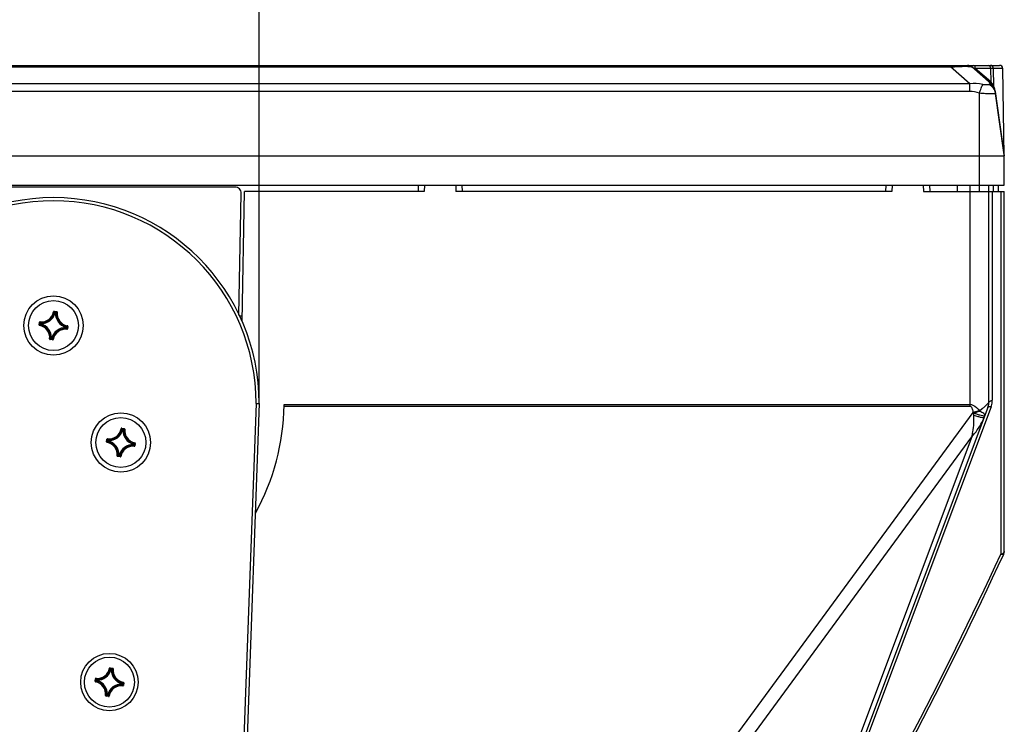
# Model space of a CAD drawing. Header units: millimetres. Extents: x 0 to 420, y 0 to 297.
# Tile 127 of 140: x 230 to 262, y 218 to 241. Entities that reach past the tile are written whole.
import ezdxf

# ---------------------------------------------------------------- set-up
doc = ezdxf.new("R2010")
doc.units = ezdxf.units.MM
doc.header["$LTSCALE"] = 23.1
doc.layers.get('0').update_dxf_attribs({"linetype": 'CONTINUOUS'})
for name, color, linetype in [('02___PRT_ALL_AXES', 7, 'CONTINUOUS'), ('AXES', 7, 'CONTINUOUS'), ('DIM_PILOTEES', 7, 'CONTINUOUS')]:
    doc.layers.add(name, color=color, linetype=linetype)
doc.styles.get("Standard").update_dxf_attribs({"font": 'txt', "width": 0.7})
doc.dimstyles.new('DIMSTYLE_5', dxfattribs={"dimtxt": 2.5, "dimasz": 3.5, "dimexe": 2, "dimexo": 0, "dimtad": 1, "dimlfac": 5, "dimdsep": 46, "dimtxsty": 'Standard', "dimblk": '_FILLED', "dimblk1": '_FILLED', "dimblk2": '_FILLED', "dimcen": 0.09, "dimazin": 2, "dimtp": 0.3, "dimtm": 0.3, "dimtfac": 1, "dimtofl": 0, "dimtmove": 0, "dimatfit": 3, "dimldrblk": '_FILLED', "dimfxl": 0, "dimtolj": 1, "dimarcsym": 0})

# ---------------------------------------------------------------- blocks, each defined once
blk = doc.blocks.new('_FILLED')
at = {"color": 0, "linetype": 'ByBlock'}
blk.add_solid([(0, 0), (-1, 0.1429), (-1, -0.1429)], dxfattribs=at)
blk = doc.blocks.new('*D11')
at = {"layer": 'DIM_PILOTEES', "color": 2, "linetype": 'Continuous'}
for p, q in [((224.419, 228.581), (224.419, 251.421)), ((237.619, 228.581), (237.619, 251.421)), ((224.419, 249.421), (231.019, 249.421)), ((237.619, 249.421), (231.019, 249.421))]:
    blk.add_line(p, q, dxfattribs=at)
at = {"layer": 'DIM_PILOTEES', "color": 2, "linetype": 'Continuous', "xscale": 3.5, "yscale": 3.5, "zscale": 3.5, "rotation": 180}
blk.add_blockref('_FILLED', (224.419, 249.421), dxfattribs=at)
at = {"layer": 'DIM_PILOTEES', "color": 2, "linetype": 'Continuous', "xscale": 3.5, "yscale": 3.5, "zscale": 3.5}
blk.add_blockref('_FILLED', (237.619, 249.421), dxfattribs=at)
at = {"layer": 'DIM_PILOTEES', "color": 2, "linetype": 'Continuous', "insert": (231.019, 252.546), "char_height": 2.5, "width": 5.89286, "attachment_point": 2, "line_spacing_factor": 0.9}
blk.add_mtext('{\\ftxt;\\W0.0001;\\H0.0001;\\~}{\\ftxt;\\W1.5714285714;\\H2.5; }{\\ftxt;\\W0.0001;\\H0.0001;\\~}', dxfattribs=at)

msp = doc.modelspace()

# ---------------------------------------------------------------- linework, layer by layer
at = {"color": 7, "linetype": 'Continuous'}
for p, q in [((200.6678, 239.4205), (261.37, 239.4205)), ((259.79, 239.4205), (259.79, 239.3715)), ((202.2478, 239.3715), (259.79, 239.3715)), ((260.413, 238.83), (259.79, 239.3715)), ((261.0953, 238.83), (260.4723, 239.3715)), ((261.076, 239.3223), (260.5892, 239.3223)), ((261.0822, 238.8937), (260.5892, 239.3223)), ((261.076, 239.3223), (261.0822, 238.8937)), ((261.47, 239.3223), (261.166, 239.3223)), ((261.166, 239.3223), (261.1741, 238.7573)), ((261.5188, 236.5242), (261.47, 239.3223)), ((260.413, 238.83), (201.6249, 238.83)), ((260.413, 238.5838), (260.413, 238.83)), ((261.0995, 238.8742), (261.0822, 238.8937)), ((260.413, 238.5838), (201.6249, 238.5838)), ((260.7189, 235.3805), (260.7189, 238.5261)), ((261.2289, 238.5838), (261.5189, 236.5205)), ((261.5143, 236.5566), (261.2309, 238.5911)), ((261.5188, 236.5242), (261.5143, 236.5566)), ((200.5189, 236.5205), (261.5189, 236.5205)), ((261.5189, 235.5805), (261.5189, 236.5205)), ((200.5189, 235.5805), (261.5189, 235.5805)), ((237.069, 231.2067), (237.1486, 235.3805)), ((242.9148, 235.3805), (237.1486, 235.3805)), ((242.7216, 235.5805), (242.7147, 235.3805)), ((242.9218, 235.5805), (242.9148, 235.3805)), ((243.9215, 235.5805), (243.9285, 235.3805)), ((257.912, 235.3805), (243.9285, 235.3805)), ((244.1217, 235.5781), (244.1286, 235.3805)), ((257.7189, 235.5805), (257.7119, 235.3805)), ((257.919, 235.5805), (257.912, 235.3805)), ((258.9188, 235.5805), (258.9258, 235.3805)), ((258.9258, 235.3805), (261.5189, 235.3805)), ((259.119, 235.5781), (259.1259, 235.3805)), ((260.0189, 235.3805), (260.0189, 235.5805)), ((260.4189, 228.5), (260.4189, 235.5805)), ((261.0189, 228.5987), (261.0189, 235.5805)), ((261.1344, 235.3805), (261.1344, 228.6906)), ((261.1712, 235.4539), (261.169, 235.5805)), ((261.1724, 235.3805), (261.1712, 235.4539)), ((261.319, 235.5777), (261.3259, 235.3805)), ((261.4034, 235.3805), (261.4034, 223.7469)), ((261.5189, 223.8388), (261.5189, 235.3805)), ((231.0235, 231.5243), (231.0333, 231.5226)), ((231.046, 231.5406), (231.0446, 231.5307)), ((231.0446, 231.5307), (231.1225, 231.5194)), ((231.046, 231.5406), (231.124, 231.5293)), ((231.124, 231.5293), (231.1225, 231.5194)), ((231.1409, 231.5072), (231.131, 231.5084)), ((230.5589, 231.1076), (230.5702, 231.1856)), ((230.5687, 231.1062), (230.58, 231.1842)), ((230.5702, 231.1856), (230.58, 231.1842)), ((230.5923, 231.2025), (230.5911, 231.1926)), ((231.0694, 231.4833), (231.0597, 231.4857)), ((231.0694, 231.4833), (231.0708, 231.4932)), ((231.0694, 231.4833), (231.0852, 231.481)), ((231.0708, 231.4932), (231.0867, 231.4909)), ((231.0853, 231.481), (231.0867, 231.4909)), ((231.0853, 231.481), (231.0952, 231.4805)), ((237.0723, 231.3805), (236.9868, 231.3805)), ((237.0704, 231.2805), (237.0341, 231.2805)), ((230.5589, 231.1076), (230.5687, 231.1062)), ((230.5752, 231.0851), (230.5769, 231.095)), ((230.6063, 231.1324), (230.6086, 231.1483)), ((230.6161, 231.131), (230.6063, 231.1324)), ((230.6184, 231.1469), (230.6086, 231.1483)), ((230.6161, 231.131), (230.6137, 231.1213)), ((230.6161, 231.131), (230.6184, 231.1469)), ((230.6184, 231.1469), (230.6189, 231.1569)), ((231.4194, 231.0142), (231.4189, 231.0042)), ((231.4217, 231.03), (231.4194, 231.0142)), ((231.4194, 231.0142), (231.4292, 231.0127)), ((231.4217, 231.0301), (231.4241, 231.0398)), ((231.4217, 231.0301), (231.4315, 231.0287)), ((231.4315, 231.0287), (231.4292, 231.0127)), ((231.4456, 230.9586), (231.4467, 230.9685)), ((231.4691, 231.0549), (231.4578, 230.9769)), ((231.4676, 230.9755), (231.4578, 230.9769)), ((231.4626, 231.0759), (231.4609, 231.0661)), ((231.479, 231.0534), (231.4676, 230.9755)), ((231.479, 231.0534), (231.4691, 231.0549)), ((230.8969, 230.6539), (230.9068, 230.6527)), ((230.9139, 230.6318), (230.9153, 230.6417)), ((230.9918, 230.6205), (230.9139, 230.6318)), ((230.9932, 230.6303), (230.9153, 230.6417)), ((230.9525, 230.6801), (230.9426, 230.6805)), ((230.9525, 230.6801), (230.9511, 230.6702)), ((230.967, 230.6679), (230.9511, 230.6702)), ((230.9684, 230.6778), (230.9526, 230.6801)), ((230.9685, 230.6778), (230.967, 230.6679)), ((230.9685, 230.6778), (230.9781, 230.6754)), ((230.9918, 230.6205), (230.9932, 230.6303)), ((231.0143, 230.6368), (231.0045, 230.6385)), ((237.5189, 228.583), (236.3582, 196.7569)), ((237.6189, 228.5805), (236.4581, 196.7533)), ((237.5189, 228.5824), (237.6189, 228.5805)), ((238.4176, 228.5), (260.4189, 228.5)), ((238.4184, 228.5523), (260.4189, 228.5523)), ((260.9933, 228.458), (254.7754, 211.9102)), ((261.096, 228.4796), (254.8619, 211.8886)), ((260.808, 228.4117), (260.7263, 228.3391)), ((260.808, 228.4117), (260.7263, 228.3391)), ((248.5221, 211.9544), (260.5187, 228.2972)), ((260.5355, 228.2767), (260.6265, 228.2465)), ((233.1886, 227.7743), (233.1984, 227.7726)), ((233.2111, 227.7906), (233.2096, 227.7807)), ((233.2096, 227.7807), (233.2876, 227.7694)), ((233.2111, 227.7906), (233.289, 227.7793)), ((233.2344, 227.7333), (233.2248, 227.7357)), ((233.2344, 227.7333), (233.2359, 227.7432)), ((233.2345, 227.7333), (233.2503, 227.731)), ((233.2359, 227.7432), (233.2518, 227.7409)), ((233.2503, 227.731), (233.2518, 227.7409)), ((233.2503, 227.731), (233.2603, 227.7305)), ((233.289, 227.7793), (233.2876, 227.7694)), ((233.3059, 227.7572), (233.296, 227.7584)), ((232.7239, 227.3576), (232.7353, 227.4356)), ((232.7338, 227.3562), (232.7451, 227.4342)), ((232.7353, 227.4356), (232.7451, 227.4342)), ((232.7573, 227.4525), (232.7561, 227.4426)), ((232.7713, 227.3824), (232.7737, 227.3983)), ((232.7835, 227.3969), (232.7737, 227.3983)), ((232.7812, 227.381), (232.7835, 227.3969)), ((232.7835, 227.3969), (232.784, 227.4069)), ((248.9989, 211.8761), (260.4763, 227.5116)), ((260.4763, 227.5116), (254.6012, 211.8761)), ((232.7239, 227.3576), (232.7338, 227.3562)), ((232.7403, 227.3351), (232.7419, 227.345)), ((232.7812, 227.381), (232.7713, 227.3824)), ((232.7812, 227.381), (232.7788, 227.3713)), ((233.5844, 227.2642), (233.584, 227.2542)), ((233.5867, 227.28), (233.5844, 227.2642)), ((233.5844, 227.2642), (233.5943, 227.2627)), ((233.5867, 227.2801), (233.5892, 227.2898)), ((233.5867, 227.2801), (233.5966, 227.2787)), ((233.5966, 227.2787), (233.5943, 227.2627)), ((233.6106, 227.2086), (233.6118, 227.2185)), ((233.6342, 227.3049), (233.6228, 227.2269)), ((233.6327, 227.2255), (233.6228, 227.2269)), ((233.6277, 227.3259), (233.626, 227.3161)), ((233.644, 227.3034), (233.6327, 227.2255)), ((233.644, 227.3034), (233.6342, 227.3049)), ((233.062, 226.9039), (233.0719, 226.9027)), ((233.0789, 226.8818), (233.0804, 226.8917)), ((233.1569, 226.8705), (233.0789, 226.8818)), ((233.1583, 226.8803), (233.0804, 226.8917)), ((233.1176, 226.9301), (233.1077, 226.9305)), ((233.1176, 226.9301), (233.1162, 226.9202)), ((233.1321, 226.9179), (233.1162, 226.9202)), ((233.1335, 226.9278), (233.1176, 226.9301)), ((233.1335, 226.9278), (233.1321, 226.9179)), ((233.1335, 226.9278), (233.1432, 226.9254)), ((233.1569, 226.8705), (233.1583, 226.8803)), ((233.1794, 226.8868), (233.1695, 226.8885)), ((232.8189, 220.0943), (232.8287, 220.0926)), ((232.8414, 220.1106), (232.84, 220.1007)), ((232.84, 220.1007), (232.9179, 220.0894)), ((232.8414, 220.1106), (232.9194, 220.0993)), ((232.847, 220.0673), (232.8551, 220.0557)), ((232.8648, 220.0533), (232.8551, 220.0557)), ((232.8646, 220.0656), (232.8662, 220.0632)), ((232.8648, 220.0533), (232.8662, 220.0632)), ((232.8648, 220.0533), (232.8806, 220.051)), ((232.8662, 220.0632), (232.8821, 220.0609)), ((232.8807, 220.051), (232.8821, 220.0609)), ((232.8807, 220.051), (232.8906, 220.0505)), ((232.8854, 220.0635), (232.8821, 220.0609)), ((232.9194, 220.0993), (232.9179, 220.0894)), ((232.9363, 220.0772), (232.9264, 220.0784)), ((232.3543, 219.6776), (232.3656, 219.7556)), ((232.3543, 219.6776), (232.3641, 219.6762)), ((232.3641, 219.6762), (232.3754, 219.7542)), ((232.3656, 219.7556), (232.3754, 219.7542)), ((232.3706, 219.6551), (232.3723, 219.665)), ((232.3877, 219.7725), (232.3865, 219.7626)), ((232.3975, 219.6832), (232.4091, 219.6913)), ((232.3993, 219.7008), (232.4017, 219.7024)), ((232.4013, 219.7216), (232.404, 219.7183)), ((232.4017, 219.7024), (232.404, 219.7183)), ((232.4115, 219.701), (232.4017, 219.7024)), ((232.4138, 219.7169), (232.404, 219.7183)), ((232.4115, 219.701), (232.4091, 219.6913)), ((232.4115, 219.701), (232.4138, 219.7169)), ((232.4138, 219.7169), (232.4143, 219.7269)), ((233.2148, 219.5842), (233.2143, 219.5742)), ((233.2171, 219.6), (233.2148, 219.5842)), ((233.2148, 219.5842), (233.2246, 219.5827)), ((233.2171, 219.6001), (233.2195, 219.6098)), ((233.2171, 219.6001), (233.2269, 219.5987)), ((233.2311, 219.6178), (233.2195, 219.6098)), ((233.2269, 219.5987), (233.2246, 219.5827)), ((233.2273, 219.5795), (233.2246, 219.5827)), ((233.2294, 219.6003), (233.2269, 219.5987)), ((233.241, 219.5286), (233.2421, 219.5385)), ((233.2645, 219.6249), (233.2532, 219.5469)), ((233.263, 219.5455), (233.2532, 219.5469)), ((233.258, 219.6459), (233.2563, 219.6361)), ((233.2744, 219.6234), (233.263, 219.5455)), ((233.2744, 219.6234), (233.2645, 219.6249)), ((232.6923, 219.2239), (232.7022, 219.2227)), ((232.7093, 219.2018), (232.7107, 219.2117)), ((232.7872, 219.1905), (232.7093, 219.2018)), ((232.7886, 219.2003), (232.7107, 219.2117)), ((232.7479, 219.2501), (232.738, 219.2505)), ((232.7433, 219.2375), (232.7465, 219.2402)), ((232.7479, 219.2501), (232.7465, 219.2402)), ((232.7624, 219.2379), (232.7465, 219.2402)), ((232.7638, 219.2478), (232.748, 219.2501)), ((232.7639, 219.2478), (232.7624, 219.2379)), ((232.7641, 219.2355), (232.7624, 219.2379)), ((232.7639, 219.2478), (232.7735, 219.2454)), ((232.7816, 219.2338), (232.7735, 219.2454)), ((232.7872, 219.1905), (232.7886, 219.2003)), ((232.8097, 219.2068), (232.7999, 219.2085))]:
    msp.add_line(p, q, dxfattribs=at)
msp.add_lwpolyline([(260.7184, 228.3495), (260.7206, 228.3472), (260.7226, 228.3447), (260.7245, 228.342), (260.7263, 228.3391)], dxfattribs=at)
for centre, radius in [((231.0189, 231.0805), 0.95), ((233.184, 227.3305), 0.95), ((232.8143, 219.6505), 0.92)]:
    msp.add_circle(centre, radius, dxfattribs=at)
for centre, radius, start, end in [((260.3411, 239.2205), 0.2, 49, 90), ((261.37, 239.3205), 0.1, 1, 90), ((260.8328, 238.5281), 0.4, 8, 49), ((260.7876, 238.5977), 0.4168, 38.36347, 41.55102), ((260.7747, 238.5875), 0.4333, 35.53787, 38.36589), ((260.7737, 238.528), 0.4614, 27.94715, 29.79597), ((260.7725, 238.5274), 0.4627, 20.64765, 27.94104), ((260.7718, 238.5272), 0.4634, 11.6027, 20.64413), ((260.7705, 238.5269), 0.4648, 7.93426, 11.60294), ((231.0191, 228.5804), 6.6001, 0.00147, 179.99853), ((231.0191, 228.5804), 6.5, 0.023, 179.97731), ((230.6384, 231.5906), 0.4008, 263.22653, 350.22441), ((230.6384, 231.5906), 0.3908, 263.22599, 350.22434), ((230.0774, 230.8109), 1.1917, 34.48692, 36.66507), ((230.0439, 230.8046), 1.2364, 33.84213, 35.96464), ((231.8749, 230.5383), 1.2364, 127.48628, 129.60884), ((231.8447, 230.5538), 1.1919, 126.786, 128.9639), ((231.1211, 231.5095), 0.0199, 353.27409, 81.75516), ((231.529, 231.4611), 0.4008, 173.22653, 260.22441), ((231.529, 231.4611), 0.3908, 173.2266, 260.22435), ((231.5611, 231.9366), 1.2364, 217.48628, 219.60884), ((231.5456, 231.9063), 1.1919, 216.786, 218.9639), ((230.6384, 231.5906), 0.4442, 267.43097, 346.02018), ((230.6384, 231.5906), 0.4342, 267.43136, 346.01958), ((231.529, 231.4611), 0.4442, 177.43097, 256.02019), ((231.0852, 231.4809), 0.0101, 357.89247, 81.26432), ((231.529, 231.4611), 0.4342, 177.43136, 256.01958), ((230.5785, 231.1048), 0.0199, 171.65082, 260.2867), ((231.2948, 230.1055), 1.2364, 123.84213, 125.96464), ((230.5088, 230.7), 0.3908, 353.22661, 80.22434), ((231.2885, 230.139), 1.1917, 124.48692, 126.66507), ((230.5088, 230.7), 0.4008, 353.22653, 80.22441), ((230.5088, 230.7), 0.4342, 357.43137, 76.01958), ((230.5088, 230.7), 0.4442, 357.4309, 76.0201), ((231.3995, 230.5705), 0.4442, 87.43096, 166.02018), ((231.3995, 230.5705), 0.4342, 87.43136, 166.01958), ((231.3995, 230.5705), 0.4008, 83.22653, 170.22441), ((231.3995, 230.5705), 0.3908, 83.2266, 170.22434), ((230.4922, 230.2547), 1.1919, 36.786, 38.9639), ((230.7493, 232.0221), 1.1917, 304.48692, 306.66507), ((231.4216, 231.03), 0.0101, 352.18663, 75.55848), ((230.4767, 230.2245), 1.2364, 37.48628, 39.60884), ((230.743, 232.0556), 1.2364, 303.84213, 305.96464), ((231.4592, 231.0563), 0.0199, 351.68729, 80.19747), ((230.1932, 231.6072), 1.1917, 306.78588, 308.96403), ((230.1629, 231.6228), 1.2364, 307.48631, 309.60881), ((231.9939, 231.3565), 1.2364, 213.84213, 215.96464), ((231.9604, 231.3501), 1.1917, 214.48692, 216.66507), ((230.9947, 230.6402), 0.0199, 261.6491, 350.29097), ((260.5308, 228.6912), 0.6036, 342.23605, 359.94607), ((231.0189, 228.6405), 7.4, 331.11825, 359.11341), ((231.0032, 228.6407), 7.4157, 359.11373, 359.31631), ((260.6189, 228.5987), 0.4, 339.40591, 360), ((260.5343, 228.6906), 0.6001, 339.40701, 342.18301), ((261.6035, 229.1626), 1.3877, 218.58101, 219.62748), ((232.8034, 227.8406), 0.4008, 263.22653, 350.22441), ((232.8034, 227.8406), 0.3908, 263.22599, 350.22434), ((232.8034, 227.8406), 0.4442, 267.43097, 346.02018), ((232.8034, 227.8406), 0.4342, 267.43136, 346.01958), ((232.2425, 227.0609), 1.1917, 34.48692, 36.66507), ((232.2089, 227.0546), 1.2364, 33.84213, 35.96464), ((233.694, 227.7111), 0.4442, 177.43097, 256.02019), ((234.04, 226.7883), 1.2364, 127.48628, 129.60884), ((233.2502, 227.7309), 0.0101, 357.89247, 81.26432), ((233.694, 227.7111), 0.4342, 177.43136, 256.01958), ((234.0098, 226.8038), 1.1919, 126.786, 128.9639), ((233.2862, 227.7595), 0.0199, 353.27409, 81.75516), ((233.694, 227.7111), 0.4008, 173.22653, 260.22441), ((233.694, 227.7111), 0.3908, 173.2266, 260.22435), ((233.7262, 228.1866), 1.2364, 217.48628, 219.60884), ((233.7107, 228.1563), 1.1919, 216.786, 218.9639), ((232.7436, 227.3548), 0.0199, 171.65082, 260.2867), ((233.4599, 226.3555), 1.2364, 123.84213, 125.96464), ((232.6739, 226.95), 0.3908, 353.22661, 80.22434), ((233.4536, 226.389), 1.1917, 124.48692, 126.66507), ((232.6739, 226.95), 0.4008, 353.22653, 80.22441), ((232.6739, 226.95), 0.4342, 357.43137, 76.01958), ((232.6739, 226.95), 0.4442, 357.4309, 76.0201), ((233.5645, 226.8205), 0.4442, 87.43096, 166.02018), ((233.5645, 226.8205), 0.4342, 87.43136, 166.01958), ((233.5645, 226.8205), 0.4008, 83.22653, 170.22441), ((233.5645, 226.8205), 0.3908, 83.2266, 170.22434), ((232.6572, 226.5047), 1.1919, 36.786, 38.9639), ((232.9144, 228.2721), 1.1917, 304.48692, 306.66507), ((233.5866, 227.28), 0.0101, 352.18663, 75.55848), ((232.6418, 226.4745), 1.2364, 37.48628, 39.60884), ((232.908, 228.3056), 1.2364, 303.84213, 305.96464), ((233.6243, 227.3063), 0.0199, 351.68729, 80.19747), ((232.3582, 227.8572), 1.1917, 306.78588, 308.96403), ((232.3279, 227.8728), 1.2364, 307.48631, 309.60881), ((234.159, 227.6065), 1.2364, 213.84213, 215.96464), ((234.1255, 227.6001), 1.1917, 214.48692, 216.66507), ((233.1598, 226.8902), 0.0199, 261.6491, 350.29097), ((134.7591, 282.4818), 139.6015, 329.638461, 335.119131), ((134.6759, 282.573), 139.8, 329.623717, 335.119162), ((261.3189, 223.8388), 0.2, 335.11916, 360), ((232.4338, 220.1606), 0.4008, 263.22653, 350.22441), ((232.4338, 220.1606), 0.3908, 263.22599, 350.22434), ((232.4338, 220.1606), 0.4442, 267.43097, 346.02018), ((232.4338, 220.1606), 0.4342, 267.43136, 346.01958), ((231.8823, 219.3879), 1.18, 35.15344, 36.66718), ((231.8424, 219.3768), 1.2326, 33.97231, 35.96593), ((233.3244, 220.0311), 0.4442, 177.43097, 256.02019), ((232.8806, 220.0509), 0.0101, 357.89247, 81.26432), ((233.6669, 219.1127), 1.2308, 127.48443, 129.42004), ((233.3244, 220.0311), 0.4342, 177.43136, 256.01958), ((233.6764, 219.078), 1.2503, 128.21052, 128.93589), ((233.6316, 219.1351), 1.1778, 126.78301, 128.21697), ((232.9165, 220.0795), 0.0199, 353.27409, 81.75516), ((233.3244, 220.0311), 0.4008, 173.22653, 260.22441), ((233.3244, 220.0311), 0.3908, 173.2266, 260.22435), ((232.3739, 219.6748), 0.0199, 171.65082, 260.2867), ((233.088, 218.6786), 1.2326, 123.97243, 125.96593), ((232.3042, 219.27), 0.3908, 353.22661, 80.22434), ((233.0769, 218.7185), 1.18, 125.15354, 126.66718), ((232.3042, 219.27), 0.4008, 353.22653, 80.22441), ((233.3521, 220.5032), 1.2308, 217.48443, 219.41985), ((233.3298, 220.4678), 1.1778, 216.78301, 218.21713), ((233.3868, 220.5126), 1.2503, 218.21068, 218.93588), ((232.3042, 219.27), 0.4342, 357.43137, 76.01958), ((232.3042, 219.27), 0.4442, 357.4309, 76.0201), ((233.1949, 219.1405), 0.4442, 87.43096, 166.02018), ((233.1949, 219.1405), 0.4342, 87.43136, 166.01958), ((233.1949, 219.1405), 0.4008, 83.22653, 170.22441), ((233.1949, 219.1405), 0.3908, 83.2266, 170.22434), ((232.2418, 218.7885), 1.2503, 38.21068, 38.93588), ((233.217, 219.6), 0.0101, 352.18663, 75.55848), ((232.2989, 218.8332), 1.1778, 36.78301, 38.21713), ((232.2765, 218.7979), 1.2308, 37.48443, 39.41985), ((232.5406, 220.6225), 1.2326, 303.97243, 305.96593), ((232.5517, 220.5826), 1.18, 305.15354, 306.66718), ((233.2546, 219.6263), 0.0199, 351.68729, 80.19747), ((231.9971, 220.1659), 1.1777, 306.78291, 308.21696), ((231.9616, 220.1884), 1.2309, 307.48446, 309.42002), ((231.9521, 220.2232), 1.2505, 308.21067, 308.93594), ((233.7862, 219.9242), 1.2326, 213.97231, 215.96593), ((233.7463, 219.9131), 1.18, 215.15344, 216.66718), ((232.7901, 219.2102), 0.0199, 261.6491, 350.29097)]:
    msp.add_arc(centre, radius, start, end, dxfattribs=at)
for points, knots in [([(260.5892, 239.3223), (260.5891, 239.3349), (260.5863, 239.3591), (260.5758, 239.3953), (260.5543, 239.4205), (260.5392, 239.4205)], [0, 0, 0, 0, 0.3246536, 0.6126128, 1, 1, 1, 1]), ([(261.076, 239.3223), (261.0759, 239.3349), (261.0732, 239.3591), (261.0627, 239.3953), (261.0411, 239.4205), (261.026, 239.4205)], [0, 0, 0, 0, 0.3246536, 0.6126128, 1, 1, 1, 1]), ([(261.166, 239.3223), (261.1655, 239.3473), (261.1461, 239.3985), (261.0952, 239.4205), (261.071, 239.4205)], [0, 0, 0, 0, 0.5090326, 1, 1, 1, 1]), ([(259.79, 239.3715), (259.876, 239.3771), (260.0013, 239.3842), (260.161, 239.3898), (260.2626, 239.3914), (260.3452, 239.3903), (260.4071, 239.387), (260.4467, 239.3814), (260.4671, 239.376), (260.4723, 239.3715)], [0, 0, 0, 0, 0.3773601, 0.5493661, 0.700009, 0.8220939, 0.911859, 0.9698196, 1, 1, 1, 1]), ([(260.4723, 239.3715), (260.4869, 239.3589), (260.5258, 239.339), (260.568, 239.3318), (260.5892, 239.3223)], [0, 0, 0, 0, 0.4529241, 1, 1, 1, 1]), ([(261.166, 239.3223), (261.1611, 239.3223), (261.1312, 239.3225), (261.1012, 239.3224), (261.076, 239.3223)], [0, 0, 0, 0, 0.1610669, 1, 1, 1, 1]), ([(260.7189, 238.5261), (260.7386, 238.5817), (260.7735, 238.6762), (260.8104, 238.77), (260.8275, 238.8081)], [0, 0, 0, 0, 0.585164, 1, 1, 1, 1]), ([(261.0258, 238.8081), (261.0234, 238.805), (261.0147, 238.8003), (260.9908, 238.7953), (260.9503, 238.794), (260.8926, 238.7969), (260.8501, 238.803), (260.8275, 238.8081)], [0, 0, 0, 0, 0.0584644, 0.1396381, 0.3641022, 0.6558034, 1, 1, 1, 1]), ([(261.0953, 238.83), (261.0904, 238.8342), (261.0793, 238.8409), (261.0592, 238.8391), (261.0413, 238.8268), (261.031, 238.815), (261.0258, 238.8081)], [0, 0, 0, 0, 0.2320912, 0.4413615, 0.687769, 1, 1, 1, 1]), ([(261.237, 238.5261), (261.2287, 238.5854), (261.18, 238.7028), (261.0811, 238.7817), (261.0258, 238.8081)], [0, 0, 0, 0, 0.494334, 1, 1, 1, 1]), ([(261.0699, 238.8664), (261.0695, 238.8646), (261.0686, 238.8589), (261.0698, 238.8521), (261.0729, 238.8495)], [0, 0, 0, 0, 0.3166509, 1, 1, 1, 1]), ([(261.0822, 238.8937), (261.0807, 238.8913), (261.0756, 238.8828), (261.0714, 238.8735), (261.0699, 238.8664)], [0, 0, 0, 0, 0.2822502, 1, 1, 1, 1]), ([(261.0995, 238.8742), (261.0973, 238.8703), (261.0913, 238.858), (261.0876, 238.8413), (261.0926, 238.8331)], [0, 0, 0, 0, 0.3201553, 1, 1, 1, 1]), ([(261.1741, 238.7573), (261.1712, 238.7637), (261.1577, 238.7922), (261.1415, 238.8194), (261.1273, 238.8393)], [0, 0, 0, 0, 0.222529, 1, 1, 1, 1]), ([(261.237, 238.5261), (261.2376, 238.5223), (261.2199, 238.5153), (261.1946, 238.5133), (261.1452, 238.5097), (261.0824, 238.5094), (261.0042, 238.5104), (260.8816, 238.5147), (260.7852, 238.5208), (260.7189, 238.5261)], [0, 0, 0, 0, 0.0221509, 0.078389, 0.1699656, 0.2937697, 0.4450381, 0.6178245, 1, 1, 1, 1]), ([(231.046, 231.5406), (231.0411, 231.5413), (231.0302, 231.5388), (231.0244, 231.5292), (231.0235, 231.5243)], [0, 0, 0, 0, 0.5000185, 1, 1, 1, 1]), ([(231.0333, 231.5226), (231.0337, 231.525), (231.0366, 231.5299), (231.0421, 231.5311), (231.0446, 231.5307)], [0, 0, 0, 0, 0.5000034, 1, 1, 1, 1]), ([(231.1225, 231.5194), (231.125, 231.5191), (231.1299, 231.5163), (231.1313, 231.5108), (231.131, 231.5084)], [0, 0, 0, 0, 0.5000038, 1, 1, 1, 1]), ([(230.5923, 231.2025), (230.5873, 231.2031), (230.5765, 231.2003), (230.5709, 231.1905), (230.5702, 231.1856)], [0, 0, 0, 0, 0.4999841, 1, 1, 1, 1]), ([(230.58, 231.1842), (230.5804, 231.1866), (230.5831, 231.1915), (230.5886, 231.1929), (230.5911, 231.1926)], [0, 0, 0, 0, 0.5000038, 1, 1, 1, 1]), ([(231.0597, 231.4857), (231.0603, 231.488), (231.0633, 231.4924), (231.0684, 231.4935), (231.0708, 231.4932)], [0, 0, 0, 0, 0.5000561, 1, 1, 1, 1]), ([(230.5769, 231.095), (230.5744, 231.0954), (230.5696, 231.0982), (230.5683, 231.1037), (230.5687, 231.1062)], [0, 0, 0, 0, 0.5000034, 1, 1, 1, 1]), ([(230.6137, 231.1213), (230.6114, 231.1219), (230.6071, 231.1249), (230.606, 231.1301), (230.6063, 231.1324)], [0, 0, 0, 0, 0.5000561, 1, 1, 1, 1]), ([(230.6086, 231.1483), (230.609, 231.1507), (230.6115, 231.1553), (230.6165, 231.157), (230.6189, 231.1569)], [0, 0, 0, 0, 0.4999439, 1, 1, 1, 1]), ([(231.4292, 231.0127), (231.4289, 231.0104), (231.4263, 231.0058), (231.4213, 231.0041), (231.4189, 231.0042)], [0, 0, 0, 0, 0.4999439, 1, 1, 1, 1]), ([(231.4456, 230.9586), (231.4505, 230.958), (231.4614, 230.9608), (231.4669, 230.9705), (231.4676, 230.9755)], [0, 0, 0, 0, 0.4999858, 1, 1, 1, 1]), ([(231.4578, 230.9769), (231.4574, 230.9744), (231.4547, 230.9695), (231.4492, 230.9681), (231.4467, 230.9685)], [0, 0, 0, 0, 0.5000038, 1, 1, 1, 1]), ([(231.4609, 231.0661), (231.4634, 231.0657), (231.4682, 231.0628), (231.4695, 231.0573), (231.4691, 231.0549)], [0, 0, 0, 0, 0.5000034, 1, 1, 1, 1]), ([(230.8969, 230.6539), (230.8964, 230.6489), (230.8992, 230.6381), (230.9089, 230.6325), (230.9139, 230.6318)], [0, 0, 0, 0, 0.4999578, 1, 1, 1, 1]), ([(230.9153, 230.6417), (230.9128, 230.642), (230.9079, 230.6448), (230.9065, 230.6502), (230.9068, 230.6527)], [0, 0, 0, 0, 0.5000038, 1, 1, 1, 1]), ([(230.9511, 230.6702), (230.9488, 230.6706), (230.9442, 230.6731), (230.9425, 230.6781), (230.9426, 230.6805)], [0, 0, 0, 0, 0.4999439, 1, 1, 1, 1]), ([(230.9781, 230.6754), (230.9775, 230.673), (230.9745, 230.6687), (230.9694, 230.6676), (230.967, 230.6679)], [0, 0, 0, 0, 0.5000561, 1, 1, 1, 1]), ([(231.0045, 230.6385), (231.0041, 230.636), (231.0012, 230.6312), (230.9957, 230.63), (230.9932, 230.6303)], [0, 0, 0, 0, 0.5000034, 1, 1, 1, 1]), ([(261.0189, 228.5987), (261.0189, 228.6085), (261.036, 228.66), (261.0939, 228.681), (261.1344, 228.6906)], [0, 0, 0, 0, 0.1909292, 1, 1, 1, 1]), ([(260.4189, 228.5523), (260.4508, 228.5523), (260.5754, 228.5253), (260.6665, 228.4254), (260.7184, 228.3495)], [0, 0, 0, 0, 0.2572485, 1, 1, 1, 1]), ([(260.4189, 228.5), (260.4381, 228.5), (260.4669, 228.4617), (260.4942, 228.3932), (260.5101, 228.3352), (260.5187, 228.2972)], [0, 0, 0, 0, 0.2473462, 0.4979603, 1, 1, 1, 1]), ([(260.7184, 228.3495), (260.7029, 228.3447), (260.6368, 228.3255), (260.5701, 228.3088), (260.5187, 228.2972)], [0, 0, 0, 0, 0.23562, 1, 1, 1, 1]), ([(261.0189, 228.5987), (261.0191, 228.6005), (261.0102, 228.5884), (261.0016, 228.585), (260.9808, 228.5644), (260.9444, 228.5333), (260.8852, 228.4799), (260.8355, 228.4361), (260.808, 228.4117)], [0, 0, 0, 0, 0.0195723, 0.07613, 0.1674642, 0.2897174, 0.6085613, 1, 1, 1, 1]), ([(260.9933, 228.458), (260.9954, 228.4635), (261.0233, 228.4906), (261.0658, 228.4837), (261.096, 228.4796)], [0, 0, 0, 0, 0.1601566, 1, 1, 1, 1]), ([(260.4763, 227.5116), (260.4898, 227.5656), (260.5377, 227.7945), (260.5519, 228.031), (260.5396, 228.2089)], [0, 0, 0, 0, 0.2378836, 1, 1, 1, 1]), ([(260.4763, 227.5116), (260.6015, 227.6535), (260.7501, 227.8603), (260.8548, 228.0892), (260.8765, 228.1471)], [0, 0, 0, 0, 0.7535496, 1, 1, 1, 1]), ([(260.5355, 228.2767), (260.5848, 228.2904), (260.6494, 228.3085), (260.7115, 228.3337), (260.7263, 228.3391)], [0, 0, 0, 0, 0.7643372, 1, 1, 1, 1]), ([(260.5396, 228.2089), (260.5815, 228.1943), (260.6573, 228.1698), (260.7635, 228.1441), (260.8269, 228.1341), (260.8727, 228.1369), (260.8765, 228.1471)], [0, 0, 0, 0, 0.3811599, 0.6958303, 0.9064121, 1, 1, 1, 1]), ([(260.6265, 228.2465), (260.6611, 228.2351), (260.7226, 228.2144), (260.8077, 228.1989), (260.8579, 228.1851), (260.8927, 228.1902), (260.8958, 228.1984)], [0, 0, 0, 0, 0.392183, 0.7036387, 0.9057686, 1, 1, 1, 1]), ([(260.8958, 228.1984), (260.8971, 228.202), (260.8962, 228.2275), (260.8739, 228.2442), (260.8584, 228.2571)], [0, 0, 0, 0, 0.159481, 1, 1, 1, 1]), ([(233.2111, 227.7906), (233.2061, 227.7913), (233.1952, 227.7888), (233.1894, 227.7792), (233.1886, 227.7743)], [0, 0, 0, 0, 0.5000185, 1, 1, 1, 1]), ([(233.1984, 227.7726), (233.1988, 227.775), (233.2017, 227.7799), (233.2072, 227.7811), (233.2096, 227.7807)], [0, 0, 0, 0, 0.5000034, 1, 1, 1, 1]), ([(233.2248, 227.7357), (233.2253, 227.738), (233.2284, 227.7424), (233.2335, 227.7435), (233.2359, 227.7432)], [0, 0, 0, 0, 0.5000561, 1, 1, 1, 1]), ([(233.2876, 227.7694), (233.2901, 227.7691), (233.295, 227.7663), (233.2964, 227.7608), (233.296, 227.7584)], [0, 0, 0, 0, 0.5000038, 1, 1, 1, 1]), ([(232.7573, 227.4525), (232.7523, 227.4531), (232.7415, 227.4503), (232.736, 227.4405), (232.7353, 227.4356)], [0, 0, 0, 0, 0.4999841, 1, 1, 1, 1]), ([(232.7451, 227.4342), (232.7455, 227.4366), (232.7482, 227.4415), (232.7537, 227.4429), (232.7561, 227.4426)], [0, 0, 0, 0, 0.5000038, 1, 1, 1, 1]), ([(232.7737, 227.3983), (232.774, 227.4007), (232.7766, 227.4053), (232.7816, 227.407), (232.784, 227.4069)], [0, 0, 0, 0, 0.4999439, 1, 1, 1, 1]), ([(232.7419, 227.345), (232.7395, 227.3454), (232.7346, 227.3482), (232.7334, 227.3537), (232.7338, 227.3562)], [0, 0, 0, 0, 0.5000034, 1, 1, 1, 1]), ([(232.7788, 227.3713), (232.7765, 227.3719), (232.7722, 227.3749), (232.771, 227.3801), (232.7713, 227.3824)], [0, 0, 0, 0, 0.5000561, 1, 1, 1, 1]), ([(233.5943, 227.2627), (233.5939, 227.2604), (233.5914, 227.2558), (233.5864, 227.2541), (233.584, 227.2542)], [0, 0, 0, 0, 0.4999439, 1, 1, 1, 1]), ([(233.6106, 227.2086), (233.6156, 227.208), (233.6264, 227.2108), (233.632, 227.2205), (233.6327, 227.2255)], [0, 0, 0, 0, 0.4999858, 1, 1, 1, 1]), ([(233.6228, 227.2269), (233.6225, 227.2244), (233.6197, 227.2195), (233.6143, 227.2181), (233.6118, 227.2185)], [0, 0, 0, 0, 0.5000038, 1, 1, 1, 1]), ([(233.626, 227.3161), (233.6285, 227.3157), (233.6333, 227.3128), (233.6345, 227.3073), (233.6342, 227.3049)], [0, 0, 0, 0, 0.5000034, 1, 1, 1, 1]), ([(233.062, 226.9039), (233.0614, 226.8989), (233.0642, 226.8881), (233.074, 226.8825), (233.0789, 226.8818)], [0, 0, 0, 0, 0.4999578, 1, 1, 1, 1]), ([(233.0804, 226.8917), (233.0779, 226.892), (233.073, 226.8948), (233.0716, 226.9002), (233.0719, 226.9027)], [0, 0, 0, 0, 0.5000038, 1, 1, 1, 1]), ([(233.1162, 226.9202), (233.1138, 226.9206), (233.1092, 226.9231), (233.1076, 226.9281), (233.1077, 226.9305)], [0, 0, 0, 0, 0.4999439, 1, 1, 1, 1]), ([(233.1432, 226.9254), (233.1426, 226.923), (233.1396, 226.9187), (233.1345, 226.9176), (233.1321, 226.9179)], [0, 0, 0, 0, 0.5000561, 1, 1, 1, 1]), ([(233.1695, 226.8885), (233.1691, 226.886), (233.1663, 226.8812), (233.1608, 226.88), (233.1583, 226.8803)], [0, 0, 0, 0, 0.5000034, 1, 1, 1, 1]), ([(261.5003, 223.7546), (261.4986, 223.7509), (261.4783, 223.733), (261.4491, 223.7387), (261.428, 223.742)], [0, 0, 0, 0, 0.1606148, 1, 1, 1, 1]), ([(261.5189, 223.8388), (261.5189, 223.8306), (261.5081, 223.79), (261.4663, 223.7677), (261.436, 223.7566)], [0, 0, 0, 0, 0.2007058, 1, 1, 1, 1]), ([(232.8414, 220.1106), (232.8365, 220.1113), (232.8256, 220.1088), (232.8198, 220.0992), (232.8189, 220.0943)], [0, 0, 0, 0, 0.5000185, 1, 1, 1, 1]), ([(232.8287, 220.0926), (232.8291, 220.095), (232.832, 220.0999), (232.8375, 220.1011), (232.84, 220.1007)], [0, 0, 0, 0, 0.5000034, 1, 1, 1, 1]), ([(232.8551, 220.0557), (232.8557, 220.058), (232.8587, 220.0624), (232.8638, 220.0635), (232.8662, 220.0632)], [0, 0, 0, 0, 0.5000561, 1, 1, 1, 1]), ([(232.9179, 220.0894), (232.9204, 220.0891), (232.9253, 220.0863), (232.9267, 220.0808), (232.9264, 220.0784)], [0, 0, 0, 0, 0.5000038, 1, 1, 1, 1]), ([(232.3723, 219.665), (232.3698, 219.6654), (232.365, 219.6682), (232.3637, 219.6737), (232.3641, 219.6762)], [0, 0, 0, 0, 0.5000034, 1, 1, 1, 1]), ([(232.3877, 219.7725), (232.3827, 219.7731), (232.3719, 219.7703), (232.3663, 219.7605), (232.3656, 219.7556)], [0, 0, 0, 0, 0.4999841, 1, 1, 1, 1]), ([(232.3754, 219.7542), (232.3758, 219.7566), (232.3785, 219.7615), (232.384, 219.7629), (232.3865, 219.7626)], [0, 0, 0, 0, 0.5000038, 1, 1, 1, 1]), ([(232.4091, 219.6913), (232.4068, 219.6919), (232.4025, 219.6949), (232.4014, 219.7001), (232.4017, 219.7024)], [0, 0, 0, 0, 0.5000561, 1, 1, 1, 1]), ([(232.404, 219.7183), (232.4044, 219.7207), (232.4069, 219.7253), (232.4119, 219.727), (232.4143, 219.7269)], [0, 0, 0, 0, 0.4999439, 1, 1, 1, 1]), ([(233.2246, 219.5827), (233.2243, 219.5804), (233.2217, 219.5758), (233.2167, 219.5741), (233.2143, 219.5742)], [0, 0, 0, 0, 0.4999439, 1, 1, 1, 1]), ([(233.241, 219.5286), (233.2459, 219.528), (233.2568, 219.5308), (233.2623, 219.5405), (233.263, 219.5455)], [0, 0, 0, 0, 0.4999858, 1, 1, 1, 1]), ([(233.2532, 219.5469), (233.2528, 219.5444), (233.2501, 219.5395), (233.2446, 219.5381), (233.2421, 219.5385)], [0, 0, 0, 0, 0.5000038, 1, 1, 1, 1]), ([(233.2563, 219.6361), (233.2588, 219.6357), (233.2636, 219.6328), (233.2649, 219.6273), (233.2645, 219.6249)], [0, 0, 0, 0, 0.5000034, 1, 1, 1, 1]), ([(232.6923, 219.2239), (232.6918, 219.2189), (232.6946, 219.2081), (232.7043, 219.2025), (232.7093, 219.2018)], [0, 0, 0, 0, 0.4999578, 1, 1, 1, 1]), ([(232.7107, 219.2117), (232.7082, 219.212), (232.7033, 219.2148), (232.7019, 219.2202), (232.7022, 219.2227)], [0, 0, 0, 0, 0.5000038, 1, 1, 1, 1]), ([(232.7465, 219.2402), (232.7442, 219.2406), (232.7396, 219.2431), (232.7379, 219.2481), (232.738, 219.2505)], [0, 0, 0, 0, 0.4999439, 1, 1, 1, 1]), ([(232.7735, 219.2454), (232.7729, 219.243), (232.7699, 219.2387), (232.7648, 219.2376), (232.7624, 219.2379)], [0, 0, 0, 0, 0.5000561, 1, 1, 1, 1]), ([(232.7999, 219.2085), (232.7995, 219.206), (232.7966, 219.2012), (232.7911, 219.2), (232.7886, 219.2003)], [0, 0, 0, 0, 0.5000034, 1, 1, 1, 1])]:
    msp.add_open_spline(points, degree=3, knots=knots, dxfattribs=at)
for points in [[(260.8275, 238.8081), (260.6926, 238.8389), (260.55, 238.8493), (260.413, 238.83)], [(260.7189, 238.5261), (260.6209, 238.5603), (260.5167, 238.5838), (260.413, 238.5838)], [(261.1741, 238.7573), (261.1726, 238.7476), (261.1742, 238.7368), (261.1791, 238.7283)], [(261.2309, 238.5911), (261.2295, 238.589), (261.2286, 238.5863), (261.2289, 238.5838)], [(260.5396, 228.2089), (260.5379, 228.2318), (260.5361, 228.2547), (260.5347, 228.2776)], [(260.8023, 228.2967), (260.7776, 228.3119), (260.7522, 228.3259), (260.7263, 228.3391)], [(260.8584, 228.2571), (260.8408, 228.2718), (260.8217, 228.2846), (260.8023, 228.2967)], [(261.436, 223.7566), (261.4253, 223.7527), (261.4144, 223.7495), (261.4034, 223.7469)], [(261.428, 223.742), (261.4198, 223.7433), (261.4116, 223.7449), (261.4034, 223.7469)]]:
    msp.add_open_spline(points, degree=3, dxfattribs=at)
at = {"layer": '02___PRT_ALL_AXES', "color": 3, "linetype": 'Continuous'}
for p, q in [((236.842, 235.5205), (225.1915, 235.5205)), ((236.9702, 231.4156), (237.042, 235.3169))]:
    msp.add_line(p, q, dxfattribs=at)
msp.add_arc((236.842, 235.3205), 0.2, 358.94529, 90, dxfattribs=at)
at = {"layer": 'AXES', "color": 7, "linetype": 'Continuous'}
for centre in [(231.0189, 231.0805), (233.184, 227.3305), (232.8143, 219.6505)]:
    msp.add_circle(centre, 0.8, dxfattribs=at)

# ---------------------------------------------------------------- dimensions: what is measured, and where the dimension line sits
at = {"layer": 'DIM_PILOTEES', "color": 2, "linetype": 'Continuous'}
dim = msp.add_linear_dim(base=(224.419, 249.4205), p1=(237.619, 228.5805), p2=(224.419, 228.5805), angle=180, text='{\\ftxt;\\W0.0001;\\H0.0001;\\~}{\\ftxt;\\W1.5714285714;\\H2.5; }{\\ftxt;\\W0.0001;\\H0.0001;\\~}', dimstyle='DIMSTYLE_5', dxfattribs=at)
dim.commit()
dim.dimension.update_dxf_attribs({"geometry": '*D11', "text_midpoint": (230.6618, 249.4205), "dimtype": 160})

doc.saveas('drawing.dxf')
